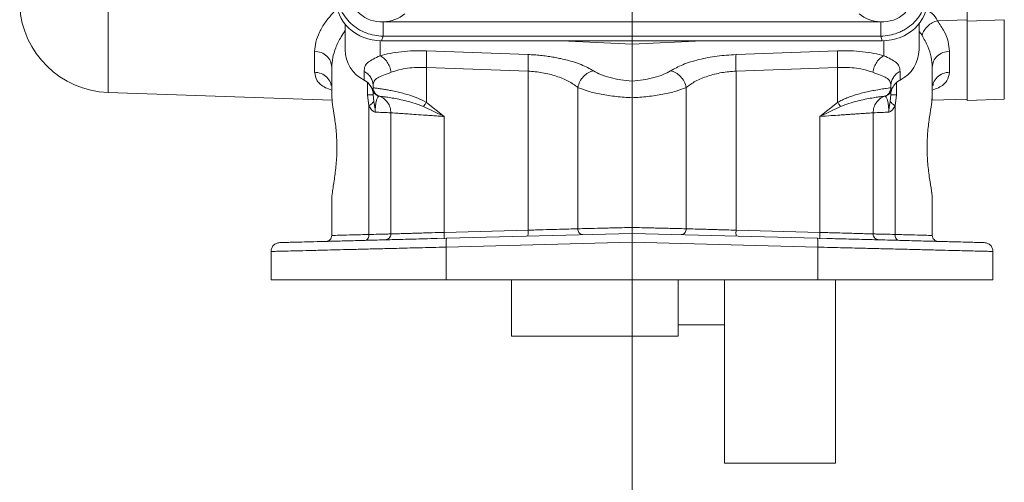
# Model space of a CAD drawing. Header units: inches. Extents: x 0.3 to 33.9, y 0.2 to 21.7.
# Tile 13 of 26: x 19.9 to 26.5, y 4.8 to 8. Entities that reach past the tile are written whole.
import ezdxf

# ---------------------------------------------------------------- set-up
doc = ezdxf.new("R2010")
doc.units = ezdxf.units.IN
doc.header["$MEASUREMENT"] = 0
doc.layers.add('SLD-0', color=7, linetype='Continuous', lineweight=15)

msp = doc.modelspace()

# ---------------------------------------------------------------- linework, layer by layer
at = {"color": 8, "linetype": 'Continuous', "lineweight": 15}
for p, q in [((20.48234, 10.43532), (20.48234, 7.479)), ((26.54058, 7.97083), (26.54058, 7.4333)), ((25.98469, 7.86539), (25.96398, 7.89006)), ((22.3209, 7.82839), (22.3209, 7.72682)), ((25.72707, 7.82842), (25.72707, 7.72682)), ((22.23536, 7.46282), (22.23536, 7.54428)), ((25.8126, 7.54589), (25.8126, 7.46282)), ((22.26885, 7.49719), (22.27274, 7.50756)), ((25.77911, 7.49719), (25.77464, 7.50912))]:
    msp.add_line(p, q, dxfattribs=at)
at = {"color": 7, "linetype": 'Continuous', "lineweight": 15}
for p, q in [((22.08398, 7.94238), (22.08398, 7.76658)), ((22.34493, 7.95627), (25.70203, 7.95627)), ((25.96398, 7.94363), (25.96398, 7.76658)), ((26.28848, 7.97095), (26.08942, 7.96393)), ((26.54058, 7.97083), (26.28848, 7.96195)), ((26.28848, 7.96195), (26.28848, 7.4245)), ((22.33122, 7.82823), (22.3416, 7.85903)), ((22.3416, 7.85903), (25.70536, 7.85903)), ((25.71574, 7.82823), (25.70536, 7.85903)), ((22.33122, 7.82823), (25.71574, 7.82823)), ((23.54845, 7.82823), (24.02398, 7.80497)), ((24.02398, 7.80497), (24.49951, 7.82823)), ((24.02398, 7.80497), (24.02398, 7.55535)), ((21.87817, 7.61626), (21.87817, 7.75726)), ((22.63409, 7.75996), (23.3209, 7.73522)), ((24.72706, 7.73522), (25.41387, 7.75996)), ((26.16979, 7.75726), (26.16979, 7.61626)), ((21.99398, 7.65038), (21.99398, 7.45841)), ((22.21236, 7.56267), (22.21236, 7.62139)), ((22.63409, 7.64808), (23.3209, 7.62334)), ((22.63409, 7.64808), (22.63409, 7.41148)), ((23.3209, 7.62334), (23.3209, 6.54676)), ((25.41387, 7.64808), (24.72706, 7.62334)), ((24.72706, 7.62334), (24.72706, 6.54676)), ((25.41387, 7.64808), (25.41387, 7.41148)), ((25.8356, 7.62139), (25.8356, 7.56267)), ((26.05398, 7.45841), (26.05398, 7.65038)), ((22.27398, 7.52351), (22.27398, 7.51086)), ((25.77398, 7.51086), (25.77398, 7.52351)), ((20.48234, 7.479), (21.9971, 7.4261)), ((22.24608, 7.38876), (22.23536, 7.46282)), ((22.27406, 7.51084), (22.27398, 7.51086)), ((22.27398, 7.48366), (22.27398, 7.46282)), ((22.27398, 7.46282), (22.27813, 7.41939)), ((22.30393, 7.45759), (22.30685, 7.45659)), ((22.30685, 7.45659), (22.30801, 7.45623)), ((22.30801, 7.45623), (22.31398, 7.45429)), ((23.65739, 6.5565), (23.65739, 7.51296)), ((24.39057, 7.51296), (24.39057, 6.5565)), ((25.73398, 7.45429), (25.73995, 7.45623)), ((25.74241, 7.45803), (25.73656, 7.45532)), ((25.73866, 7.45584), (25.74924, 7.46029)), ((25.73995, 7.45623), (25.74111, 7.45659)), ((25.74111, 7.45659), (25.74403, 7.45759)), ((25.74924, 7.46029), (25.75361, 7.46213)), ((25.76984, 7.41939), (25.77398, 7.46282)), ((25.77398, 7.51086), (25.77391, 7.51084)), ((25.77398, 7.46282), (25.77398, 7.48366)), ((25.8126, 7.46282), (25.80188, 7.38876)), ((22.24608, 6.51798), (22.24608, 7.38876)), ((22.31402, 7.45428), (22.31398, 7.45429)), ((22.63409, 7.41148), (22.75409, 7.31632)), ((25.29387, 7.31632), (25.41387, 7.41148)), ((25.73394, 7.45428), (25.73398, 7.45429)), ((25.80188, 7.38876), (25.80188, 6.51798)), ((26.05183, 7.42614), (26.28848, 7.4344)), ((26.28848, 7.4245), (26.54058, 7.4333)), ((22.39398, 7.34116), (22.39398, 6.5215)), ((22.61431, 7.38289), (22.75409, 7.31632)), ((25.29387, 7.31632), (25.43365, 7.38289)), ((25.65398, 6.5215), (25.65398, 7.34116)), ((22.75409, 7.31632), (22.75409, 6.53192)), ((25.29387, 6.53192), (25.29387, 7.31632)), ((21.99398, 6.75304), (21.99398, 6.51102)), ((26.05398, 6.51102), (26.05398, 6.75304)), ((22.75409, 6.53192), (23.3209, 6.54676)), ((22.77013, 6.49238), (24.02398, 6.52522)), ((24.02398, 6.52522), (25.27783, 6.49238)), ((24.72706, 6.54676), (25.29387, 6.53192)), ((22.76955, 6.49122), (22.6578, 6.48944)), ((24.02398, 6.46528), (22.76856, 6.4324)), ((22.77013, 6.49238), (22.76959, 6.49009)), ((25.2794, 6.4324), (24.02398, 6.46528)), ((24.02398, 6.21072), (24.02398, 6.46528)), ((25.27783, 6.49238), (25.27837, 6.49009)), ((25.39016, 6.48944), (25.27841, 6.49122)), ((25.82229, 6.47888), (25.86368, 6.47731)), ((21.58398, 6.40287), (21.58398, 6.21072)), ((22.76856, 6.4324), (22.76856, 6.21072)), ((25.2794, 6.4324), (25.2794, 6.21072)), ((26.46398, 6.40287), (26.46398, 6.21072)), ((21.58398, 6.21072), (22.76856, 6.21072)), ((22.76856, 6.21072), (24.02398, 6.21072)), ((23.20898, 5.83022), (23.20898, 6.21072)), ((24.02398, 6.21072), (25.2794, 6.21072)), ((24.33698, 5.83022), (24.33698, 6.21072)), ((24.64898, 4.97072), (24.64898, 6.21072)), ((25.2794, 6.21072), (26.46398, 6.21072)), ((25.39898, 4.97072), (25.39898, 6.21072)), ((24.33698, 5.90572), (24.64898, 5.90572)), ((23.20898, 5.83022), (24.33698, 5.83022)), ((24.64898, 4.97072), (25.39898, 4.97072))]:
    msp.add_line(p, q, dxfattribs=at)
at = {"color": 7, "linetype": 'Continuous', "lineweight": 15, "flags": 128}
for points in [[(22.21309, 7.56053), (22.21264, 7.56104), (22.21236, 7.56267)], [(25.83356, 7.56061), (25.83449, 7.56042), (25.83532, 7.56104), (25.8356, 7.56267)]]:
    msp.add_lwpolyline(points, dxfattribs=at)
at = {"color": 7, "linetype": 'Continuous', "lineweight": 15}
for centre, radius, start, end in [((22.32906, 8.17403), 0.21822, 182.065914, 273.296255), ((25.71791, 8.17403), 0.21822, 266.703745, 357.934086), ((20.50398, 8.09862), 0.62, 183.088988, 268), ((22.33728, 8.18965), 0.2335, 271.876452, 310.196454), ((25.70968, 8.18965), 0.2335, 229.803546, 268.123548), ((22.31547, 7.76996), 0.23152, 180.83455, 243.551988), ((25.73249, 7.76996), 0.23152, 296.448012, 359.16545), ((22.16081, 7.46108), 0.11392, 18.479215, 63.093614), ((25.88716, 7.46108), 0.11392, 116.906386, 161.520785)]:
    msp.add_arc(centre, radius, start, end, dxfattribs=at)
for centre, major_axis, start_param, end_param in [((22.34083, 8.1259), (0.31298, 0.06559), 2.9495738, 4.4902119), ((25.70613, 8.1259), (0.31298, -0.06559), 4.9345661, 6.4752042)]:
    msp.add_ellipse(centre, major_axis=major_axis, ratio=0.927683, start_param=start_param, end_param=end_param, dxfattribs=at)
for points, knots in [([(22.03238, 8.14772), (22.0336, 8.12945), (22.03601, 8.09367), (22.05072, 8.04963), (22.06743, 8.01585), (22.08874, 7.98237), (22.12186, 7.94458), (22.17068, 7.90721), (22.225, 7.88047), (22.28279, 7.86329), (22.32172, 7.86047), (22.3416, 7.85903)], [0, 0, 0, 0, 0.1230964, 0.2409199, 0.3064863, 0.3715493, 0.5000851, 0.6286241, 0.7590801, 0.8769054, 1, 1, 1, 1]), ([(25.70536, 7.85903), (25.72524, 7.86047), (25.76416, 7.86328), (25.81188, 7.87751), (25.84839, 7.89342), (25.8845, 7.91354), (25.9251, 7.94458), (25.96498, 7.99002), (25.99319, 8.04032), (26.01094, 8.09367), (26.01335, 8.12944), (26.01459, 8.14772)], [0, 0, 0, 0, 0.1230964, 0.2409199, 0.3064863, 0.3715493, 0.5000851, 0.6286241, 0.7590801, 0.8769054, 1, 1, 1, 1]), ([(26.28848, 8.03588), (26.28848, 8.0282), (26.28848, 8.01584), (26.28848, 7.98905), (26.28848, 7.97101), (26.28848, 7.96195)], [0, 0, 0, 0, 0.4499894, 0.7236406, 1, 1, 1, 1]), ([(26.08942, 7.96393), (26.07736, 7.95993), (26.05323, 7.95193), (26.02155, 7.92817), (25.99655, 7.8986), (25.98865, 7.87646), (25.98469, 7.86539)], [0, 0, 0, 0, 0.2499969, 0.499993, 0.7499959, 1, 1, 1, 1]), ([(26.08942, 7.96393), (26.10515, 7.93981), (26.13658, 7.89162), (26.16414, 7.82175), (26.16792, 7.77869), (26.16979, 7.75726)], [0, 0, 0, 0, 0.3347882, 0.6689872, 1, 1, 1, 1]), ([(26.05398, 7.65038), (26.05236, 7.67265), (26.0491, 7.71732), (26.02544, 7.78989), (25.99836, 7.84007), (25.98469, 7.86539)], [0, 0, 0, 0, 0.3297074, 0.6616616, 1, 1, 1, 1]), ([(22.21236, 7.62139), (22.21361, 7.63332), (22.21608, 7.65686), (22.23758, 7.6828), (22.27088, 7.70377), (22.30455, 7.71929), (22.3209, 7.72682)], [0, 0, 0, 0, 0.2652025, 0.5230816, 0.7683608, 1, 1, 1, 1]), ([(22.3209, 7.72682), (22.34292, 7.73267), (22.387, 7.74437), (22.46475, 7.75536), (22.5477, 7.76141), (22.60536, 7.76044), (22.63409, 7.75996)], [0, 0, 0, 0, 0.2512882, 0.5031128, 0.7523636, 1, 1, 1, 1]), ([(22.3209, 7.72682), (22.32965, 7.72204), (22.34716, 7.71246), (22.36987, 7.68541), (22.3877, 7.65213), (22.39328, 7.62734), (22.39606, 7.61495)], [0, 0, 0, 0, 0.24999502, 0.50000176, 0.7499944, 1, 1, 1, 1]), ([(23.3209, 7.73522), (23.33511, 7.73458), (23.36358, 7.73329), (23.40619, 7.72957), (23.44091, 7.72547), (23.46782, 7.72161), (23.4872, 7.71852), (23.50631, 7.71514), (23.52516, 7.7115), (23.55255, 7.70571), (23.58774, 7.69716), (23.62448, 7.68645), (23.65485, 7.67621), (23.7049, 7.65755), (23.73752, 7.63939), (23.76365, 7.62484)], [0, 0, 0, 0, 0.0801855, 0.1607443, 0.2415159, 0.2797187, 0.3178632, 0.3560167, 0.3942462, 0.4326183, 0.5257854, 0.6198304, 0.6826351, 0.7456971, 1, 1, 1, 1]), ([(24.28431, 7.62484), (24.3103, 7.63919), (24.3627, 7.66814), (24.47276, 7.70228), (24.59695, 7.72682), (24.68436, 7.73246), (24.72706, 7.73522)], [0, 0, 0, 0, 0.2519186, 0.5080371, 0.7596983, 1, 1, 1, 1]), ([(25.41387, 7.75996), (25.44246, 7.76044), (25.50012, 7.76142), (25.58316, 7.75538), (25.661, 7.74435), (25.70509, 7.73265), (25.72707, 7.72682)], [0, 0, 0, 0, 0.2463572, 0.4969822, 0.7491903, 1, 1, 1, 1]), ([(25.72707, 7.72682), (25.71831, 7.72204), (25.7008, 7.71247), (25.67809, 7.68541), (25.66027, 7.65213), (25.65469, 7.62734), (25.6519, 7.61495)], [0, 0, 0, 0, 0.2500056, 0.4999982, 0.750005, 1, 1, 1, 1]), ([(25.72707, 7.72682), (25.74342, 7.71929), (25.77709, 7.70377), (25.81038, 7.6828), (25.83189, 7.65687), (25.83435, 7.63333), (25.8356, 7.62139)], [0, 0, 0, 0, 0.2316389, 0.4769178, 0.7347441, 1, 1, 1, 1]), ([(22.27398, 7.52351), (22.27538, 7.53511), (22.27816, 7.5581), (22.30284, 7.57956), (22.34142, 7.59515), (22.37784, 7.60834), (22.39606, 7.61495)], [0, 0, 0, 0, 0.2546965, 0.5046696, 0.7520292, 1, 1, 1, 1]), ([(22.39606, 7.61495), (22.41308, 7.62087), (22.44645, 7.63249), (22.5056, 7.64351), (22.56837, 7.64953), (22.61224, 7.64856), (22.63409, 7.64808)], [0, 0, 0, 0, 0.2576885, 0.5051676, 0.7534561, 1, 1, 1, 1]), ([(23.3209, 7.62334), (23.35354, 7.62054), (23.42037, 7.6148), (23.51428, 7.59033), (23.59778, 7.55624), (23.63733, 7.52753), (23.65739, 7.51296)], [0, 0, 0, 0, 0.2376445, 0.4865803, 0.7396409, 1, 1, 1, 1]), ([(23.76365, 7.62484), (23.75151, 7.62141), (23.72722, 7.61456), (23.69454, 7.58798), (23.66883, 7.55308), (23.6612, 7.52634), (23.65739, 7.51296)], [0, 0, 0, 0, 0.2499941, 0.4999765, 0.7499847, 1, 1, 1, 1]), ([(23.76365, 7.62484), (23.77932, 7.61613), (23.81042, 7.59885), (23.87434, 7.57809), (23.94634, 7.56239), (23.99821, 7.55768), (24.02398, 7.55535)], [0, 0, 0, 0, 0.2558997, 0.507701, 0.7554299, 1, 1, 1, 1]), ([(24.02398, 7.55535), (24.04937, 7.55764), (24.10125, 7.56233), (24.17368, 7.57807), (24.23787, 7.59895), (24.2689, 7.61625), (24.28431, 7.62484)], [0, 0, 0, 0, 0.2409651, 0.4922895, 0.7478291, 1, 1, 1, 1]), ([(24.28431, 7.62484), (24.29646, 7.62141), (24.32074, 7.61456), (24.35342, 7.58798), (24.37914, 7.55308), (24.38676, 7.52634), (24.39057, 7.51296)], [0, 0, 0, 0, 0.2499937, 0.4999758, 0.7499842, 1, 1, 1, 1]), ([(24.39057, 7.51296), (24.41026, 7.52729), (24.44974, 7.55602), (24.53325, 7.59023), (24.62773, 7.61488), (24.69456, 7.62058), (24.72706, 7.62334)], [0, 0, 0, 0, 0.2560098, 0.5134171, 0.7633744, 1, 1, 1, 1]), ([(25.41387, 7.64808), (25.43571, 7.64856), (25.47958, 7.64952), (25.54233, 7.64352), (25.6015, 7.6325), (25.63486, 7.62088), (25.6519, 7.61495)], [0, 0, 0, 0, 0.24639957, 0.49483133, 0.74205574, 1, 1, 1, 1]), ([(25.6519, 7.61495), (25.67013, 7.60834), (25.70654, 7.59515), (25.74513, 7.57956), (25.7698, 7.5581), (25.77258, 7.53511), (25.77398, 7.52351)], [0, 0, 0, 0, 0.2479708, 0.4953304, 0.7453035, 1, 1, 1, 1]), ([(22.21312, 7.56052), (22.21758, 7.55799), (22.23142, 7.55014), (22.2504, 7.53198), (22.26471, 7.51115), (22.2678, 7.49745), (22.26868, 7.49354)], [0, 0, 0, 0, 0.1650733, 0.5118739, 0.8607291, 1, 1, 1, 1]), ([(24.02398, 7.55535), (24.02398, 7.55188), (24.02396, 7.54188), (24.02399, 7.51488), (24.02398, 7.47847), (24.02398, 7.45432), (24.02398, 7.44309)], [0, 0, 0, 0, 0.17296181, 0.49933259, 0.76722225, 1, 1, 1, 1]), ([(25.79713, 7.52968), (25.80054, 7.53417), (25.81016, 7.54683), (25.82436, 7.55521), (25.83352, 7.56063)], [0, 0, 0, 0, 0.3546064, 1, 1, 1, 1]), ([(21.99398, 7.45841), (21.99536, 7.43968), (21.9981, 7.40235), (22.01311, 7.31531), (22.02599, 7.21345), (22.0311, 7.10156), (22.02523, 6.99008), (22.01174, 6.88721), (21.99734, 6.80426), (21.99503, 6.76899), (21.99398, 6.75304)], [0, 0, 0, 0, 0.1271949, 0.2535415, 0.3792696, 0.5045639, 0.6298636, 0.7556329, 0.8894805, 1, 1, 1, 1]), ([(22.26885, 7.49719), (22.2701, 7.49298), (22.27259, 7.48457), (22.28026, 7.47317), (22.29081, 7.46346), (22.29974, 7.45946), (22.30393, 7.45759)], [0, 0, 0, 0, 0.2519107, 0.5031458, 0.7668592, 1, 1, 1, 1]), ([(22.27406, 7.51084), (22.27624, 7.5105), (22.28047, 7.50984), (22.30369, 7.50667), (22.33037, 7.50265), (22.35684, 7.49834), (22.38823, 7.49274), (22.42435, 7.48549), (22.46454, 7.47619), (22.51443, 7.46253), (22.57252, 7.44392), (22.61468, 7.42171), (22.63409, 7.41148)], [0, 0, 0, 0, 0.1384614, 0.2684568, 0.3505384, 0.4289336, 0.5036872, 0.5926669, 0.6763058, 0.754763, 0.8870666, 1, 1, 1, 1]), ([(22.27406, 7.51084), (22.27474, 7.50394), (22.27612, 7.49015), (22.28618, 7.47328), (22.29913, 7.46091), (22.30906, 7.45649), (22.31402, 7.45428)], [0, 0, 0, 0, 0.2797701, 0.55953659, 0.77976305, 1, 1, 1, 1]), ([(23.65739, 7.51296), (23.67908, 7.5042), (23.72294, 7.48648), (23.81365, 7.46533), (23.91584, 7.44967), (23.98842, 7.44525), (24.02398, 7.44309)], [0, 0, 0, 0, 0.2494034, 0.5042381, 0.7571392, 1, 1, 1, 1]), ([(24.02398, 7.44309), (24.05954, 7.44525), (24.13212, 7.44967), (24.23431, 7.46533), (24.32502, 7.48648), (24.36888, 7.5042), (24.39057, 7.51296)], [0, 0, 0, 0, 0.242859, 0.4957619, 0.7505966, 1, 1, 1, 1]), ([(25.41387, 7.41148), (25.4237, 7.417), (25.44429, 7.42857), (25.47645, 7.44233), (25.50964, 7.4546), (25.54509, 7.46578), (25.58344, 7.47617), (25.62361, 7.4855), (25.66648, 7.49409), (25.70921, 7.5014), (25.74449, 7.50667), (25.76822, 7.50992), (25.77198, 7.51053), (25.77391, 7.51084)], [0, 0, 0, 0, 0.0580397, 0.1216559, 0.1817638, 0.2455382, 0.3239781, 0.407603, 0.4965722, 0.6175738, 0.7484965, 0.8712837, 1, 1, 1, 1]), ([(25.73394, 7.45428), (25.74021, 7.45723), (25.75275, 7.46313), (25.7653, 7.47825), (25.77263, 7.49458), (25.77348, 7.50542), (25.77391, 7.51084)], [0, 0, 0, 0, 0.2797701, 0.55953659, 0.77976305, 1, 1, 1, 1]), ([(25.77911, 7.49719), (25.77786, 7.49298), (25.77537, 7.48457), (25.76784, 7.47338), (25.75741, 7.46363), (25.74848, 7.4596), (25.74403, 7.45759)], [0, 0, 0, 0, 0.25192, 0.5031645, 0.7524956, 1, 1, 1, 1]), ([(26.05398, 6.75304), (26.05398, 6.75304), (26.05398, 6.75304), (26.05398, 6.76879), (26.04932, 6.80978), (26.03531, 6.89411), (26.02223, 6.99513), (26.01689, 7.1057), (26.02228, 7.21639), (26.03514, 7.317), (26.04994, 7.40294), (26.05263, 7.43988), (26.05398, 7.45841)], [0, 0, 0, 0, 0.0000005, 0.0000009, 0.1260383, 0.251233, 0.3758458, 0.499996, 0.6241574, 0.7487665, 0.8739635, 1, 1, 1, 1]), ([(26.05398, 7.45839), (26.05393, 7.45528), (26.05384, 7.44907), (26.0531, 7.43856), (26.052, 7.42723), (26.05052, 7.41495), (26.04903, 7.40392), (26.04796, 7.39666), (26.04758, 7.3941)], [0, 0, 0, 0, 0.1819539, 0.3626439, 0.5425499, 0.7221584, 0.9019582, 1, 1, 1, 1]), ([(22.24608, 7.38876), (22.25382, 7.39424), (22.26931, 7.40522), (22.27519, 7.41466), (22.27813, 7.41939)], [0, 0, 0, 0, 0.50000002, 1, 1, 1, 1]), ([(22.28838, 7.34518), (22.28608, 7.34583), (22.2774, 7.34829), (22.2618, 7.36229), (22.25165, 7.37938), (22.24608, 7.38876)], [0, 0, 0, 0, 0.13988317, 0.52827002, 1, 1, 1, 1]), ([(22.27813, 7.41939), (22.27954, 7.41162), (22.28184, 7.39891), (22.28568, 7.37856), (22.28777, 7.36335), (22.28828, 7.35267), (22.28836, 7.34934), (22.28837, 7.34782), (22.28837, 7.34657), (22.28838, 7.34551), (22.28838, 7.34517), (22.28838, 7.34514), (22.28838, 7.34514), (22.28838, 7.34514), (22.28838, 7.34514), (22.28838, 7.34514), (22.28838, 7.34514), (22.28838, 7.34514), (22.28838, 7.34516), (22.28838, 7.34517), (22.28838, 7.34518)], [0, 0, 0, 0, 0.3253722, 0.5325992, 0.8280117, 0.9269727, 0.9496367, 0.9579264, 0.9861998, 0.9982874, 0.9991655, 0.9993553, 0.9993767, 0.9993841, 0.99939, 0.9993956, 0.9994023, 0.9994222, 0.999613, 1, 1, 1, 1]), ([(22.31398, 7.45429), (22.31322, 7.45389), (22.31175, 7.45311), (22.30333, 7.4444), (22.29656, 7.42694), (22.29213, 7.4075), (22.28949, 7.384), (22.28843, 7.36216), (22.2884, 7.35082), (22.28838, 7.34518)], [0, 0, 0, 0, 0.2838417, 0.5517745, 0.675697, 0.7915948, 0.8985944, 0.9495968, 1, 1, 1, 1]), ([(22.31402, 7.45428), (22.31538, 7.45406), (22.31809, 7.45362), (22.33611, 7.45124), (22.3639, 7.44731), (22.40152, 7.44136), (22.44754, 7.43293), (22.50011, 7.42114), (22.55683, 7.40605), (22.59529, 7.39055), (22.61431, 7.38289)], [0, 0, 0, 0, 0.1246945, 0.2493649, 0.3746842, 0.5003337, 0.6263103, 0.7524234, 0.8775849, 1, 1, 1, 1]), ([(22.63409, 7.41148), (22.63047, 7.40635), (22.62321, 7.39609), (22.61728, 7.38729), (22.61431, 7.38289)], [0, 0, 0, 0, 0.4999985, 1, 1, 1, 1]), ([(25.43365, 7.38289), (25.45267, 7.39055), (25.49113, 7.40605), (25.54785, 7.42114), (25.60042, 7.43293), (25.64644, 7.44136), (25.68406, 7.44731), (25.71186, 7.45124), (25.72988, 7.45362), (25.73259, 7.45406), (25.73394, 7.45428)], [0, 0, 0, 0, 0.1224151, 0.2475766, 0.3736897, 0.4996663, 0.6253158, 0.7506351, 0.8753055, 1, 1, 1, 1]), ([(25.73398, 7.45429), (25.73474, 7.45389), (25.73621, 7.45311), (25.74463, 7.4444), (25.75141, 7.42694), (25.75583, 7.4075), (25.75847, 7.384), (25.75953, 7.36216), (25.75956, 7.35082), (25.75958, 7.34518)], [0, 0, 0, 0, 0.2838417, 0.5517745, 0.675697, 0.7915948, 0.8985944, 0.9495968, 1, 1, 1, 1]), ([(25.75958, 7.34518), (25.75958, 7.34517), (25.75958, 7.34516), (25.75958, 7.34514), (25.75958, 7.34514), (25.75958, 7.34514), (25.75958, 7.34514), (25.75958, 7.34514), (25.75958, 7.34514), (25.75958, 7.34514), (25.75958, 7.34517), (25.75958, 7.34524), (25.75959, 7.34557), (25.75959, 7.3466), (25.75959, 7.34782), (25.7596, 7.34882), (25.7596, 7.34923), (25.75961, 7.34981), (25.75964, 7.35089), (25.75969, 7.35265), (25.75981, 7.35519), (25.76003, 7.35881), (25.76047, 7.364), (25.76134, 7.37148), (25.76301, 7.38244), (25.76612, 7.39891), (25.76843, 7.41162), (25.76984, 7.41939)], [0, 0, 0, 0, 0.0003869, 0.0005777, 0.0005975, 0.0006042, 0.0006099, 0.0006158, 0.0006232, 0.0006445, 0.0008343, 0.0017122, 0.0032, 0.0137972, 0.0420634, 0.050351, 0.0530462, 0.0578138, 0.0730095, 0.0950513, 0.1267044, 0.171959, 0.2367708, 0.3302879, 0.4675354, 0.67471, 1, 1, 1, 1]), ([(25.75958, 7.34518), (25.76188, 7.34583), (25.77057, 7.34829), (25.78616, 7.3623), (25.79631, 7.37938), (25.80188, 7.38876)], [0, 0, 0, 0, 0.1398838, 0.5282704, 1, 1, 1, 1]), ([(25.80188, 7.38876), (25.79414, 7.39424), (25.77865, 7.40522), (25.77278, 7.41466), (25.76984, 7.41939)], [0, 0, 0, 0, 0.49999522, 1, 1, 1, 1]), ([(22.39398, 7.34116), (22.39275, 7.34121), (22.39025, 7.34131), (22.36959, 7.3421), (22.33709, 7.34333), (22.30474, 7.34456), (22.28838, 7.34518)], [0, 0, 0, 0, 0.2417603, 0.4890079, 0.7417517, 1, 1, 1, 1]), ([(22.75409, 7.31632), (22.73982, 7.31731), (22.7128, 7.31917), (22.67529, 7.32175), (22.64311, 7.32397), (22.6006, 7.32691), (22.55044, 7.33036), (22.49539, 7.33417), (22.45072, 7.33723), (22.41796, 7.33947), (22.39769, 7.34089), (22.39521, 7.34107), (22.39398, 7.34116)], [0, 0, 0, 0, 0.0745786, 0.1411885, 0.1998272, 0.2504929, 0.3808237, 0.5005334, 0.6301495, 0.7565883, 0.8798659, 1, 1, 1, 1]), ([(25.65398, 7.34116), (25.65276, 7.34107), (25.65028, 7.34089), (25.63002, 7.33947), (25.59726, 7.33723), (25.55961, 7.33465), (25.52448, 7.33222), (25.49585, 7.33025), (25.46365, 7.32803), (25.42234, 7.32519), (25.36595, 7.32128), (25.31985, 7.31811), (25.29387, 7.31632)], [0, 0, 0, 0, 0.1200646, 0.2433214, 0.3697878, 0.49948, 0.5598386, 0.6232342, 0.6896676, 0.7591393, 0.8642527, 1, 1, 1, 1]), ([(25.65398, 7.34116), (25.65522, 7.34121), (25.65771, 7.34131), (25.67837, 7.3421), (25.71087, 7.34333), (25.74323, 7.34456), (25.75958, 7.34518)], [0, 0, 0, 0, 0.2417633, 0.4890119, 0.7417547, 1, 1, 1, 1]), ([(26.0482, 6.81301), (26.04853, 6.81071), (26.05014, 6.79986), (26.05175, 6.78676), (26.05293, 6.77468), (26.05336, 6.76899), (26.05354, 6.76621), (26.05362, 6.76484), (26.05365, 6.76417), (26.05367, 6.76383), (26.05368, 6.76366), (26.05369, 6.76357), (26.05369, 6.76353), (26.05369, 6.76351), (26.05369, 6.7635), (26.05369, 6.76349), (26.05369, 6.76349), (26.05369, 6.76349), (26.05369, 6.76349), (26.05369, 6.76349), (26.05388, 6.75978), (26.05393, 6.75641), (26.05398, 6.75304)], [0, 0, 0, 0, 0.0929648, 0.4395824, 0.613624, 0.7009868, 0.7447732, 0.7666952, 0.7776636, 0.7831497, 0.7858933, 0.7872652, 0.7879512, 0.7882941, 0.7884656, 0.7885514, 0.7885943, 0.7886157, 0.7886264, 0.7886318, 0.7886371, 1, 1, 1, 1]), ([(22.75409, 6.53192), (22.72709, 6.53114), (22.6792, 6.52976), (22.61792, 6.52798), (22.57043, 6.52661), (22.53148, 6.52548), (22.49081, 6.5243), (22.45169, 6.52317), (22.41887, 6.52222), (22.39791, 6.52161), (22.39529, 6.52154), (22.39398, 6.5215)], [0, 0, 0, 0, 0.14097629, 0.24998205, 0.33829302, 0.42168585, 0.50015974, 0.62768132, 0.75009228, 0.87582524, 1, 1, 1, 1]), ([(23.3209, 6.54676), (23.35525, 6.54776), (23.42149, 6.54967), (23.51606, 6.55241), (23.59803, 6.55478), (23.63812, 6.55594), (23.65739, 6.5565)], [0, 0, 0, 0, 0.2605091, 0.5024388, 0.76073, 1, 1, 1, 1]), ([(24.02398, 6.56523), (24.00149, 6.5647), (23.95945, 6.5637), (23.90987, 6.56252), (23.87555, 6.5617), (23.85342, 6.56117), (23.83378, 6.5607), (23.78814, 6.55961), (23.7224, 6.55806), (23.6784, 6.557), (23.65739, 6.5565)], [0, 0, 0, 0, 0.1558388, 0.2912027, 0.3512282, 0.4061238, 0.4558892, 0.5005241, 0.7615118, 1, 1, 1, 1]), ([(23.69176, 6.51652), (23.68679, 6.51716), (23.67684, 6.51846), (23.66552, 6.52916), (23.6587, 6.54247), (23.65783, 6.55182), (23.65739, 6.5565)], [0, 0, 0, 0, 0.2796005, 0.5592102, 0.7795808, 1, 1, 1, 1]), ([(24.02398, 6.56523), (24.02398, 6.56186), (24.02398, 6.55534), (24.02397, 6.54646), (24.02396, 6.53913), (24.02395, 6.53194), (24.02397, 6.52631), (24.02398, 6.52556), (24.02398, 6.52522)], [0, 0, 0, 0, 0.1608115, 0.3114654, 0.4519727, 0.5822552, 0.8113045, 1, 1, 1, 1]), ([(24.39057, 6.5565), (24.36968, 6.557), (24.34325, 6.55763), (24.30321, 6.55858), (24.28104, 6.55911), (24.25726, 6.55968), (24.22879, 6.56035), (24.19273, 6.56122), (24.14583, 6.56234), (24.08851, 6.5637), (24.04648, 6.5647), (24.02398, 6.56523)], [0, 0, 0, 0, 0.23834229, 0.30159563, 0.36626461, 0.43234926, 0.4998496, 0.59416545, 0.70897057, 0.84425333, 1, 1, 1, 1]), ([(24.02398, 6.46528), (24.02398, 6.47316), (24.02398, 6.48885), (24.02399, 6.50844), (24.02397, 6.51942), (24.02398, 6.52444), (24.02398, 6.52495), (24.02398, 6.52522)], [0, 0, 0, 0, 0.2507143, 0.499136, 0.7346428, 0.8637143, 1, 1, 1, 1]), ([(24.3562, 6.51652), (24.36118, 6.51716), (24.37113, 6.51845), (24.38244, 6.52916), (24.38926, 6.54247), (24.39013, 6.55183), (24.39057, 6.5565)], [0, 0, 0, 0, 0.2796158, 0.5592097, 0.779619, 1, 1, 1, 1]), ([(24.39057, 6.5565), (24.40959, 6.55595), (24.43367, 6.55525), (24.47044, 6.55419), (24.49092, 6.5536), (24.51293, 6.55296), (24.53834, 6.55223), (24.57027, 6.55129), (24.61228, 6.55007), (24.66583, 6.54853), (24.70552, 6.54738), (24.72706, 6.54676)], [0, 0, 0, 0, 0.2373809, 0.3006969, 0.3655448, 0.4319248, 0.4998367, 0.5861313, 0.6982708, 0.8362353, 1, 1, 1, 1]), ([(25.65398, 6.5215), (25.65276, 6.52154), (25.65028, 6.52161), (25.63002, 6.52221), (25.59726, 6.52315), (25.55212, 6.52444), (25.49554, 6.52609), (25.4408, 6.52767), (25.39007, 6.52914), (25.34522, 6.53044), (25.31186, 6.5314), (25.29387, 6.53192)], [0, 0, 0, 0, 0.1201914, 0.2435615, 0.3701128, 0.4998476, 0.6234627, 0.7591305, 0.8257924, 0.9060851, 1, 1, 1, 1]), ([(21.64241, 6.46285), (21.64424, 6.4629), (21.64791, 6.463), (21.67744, 6.46377), (21.7241, 6.46499), (21.78883, 6.46669), (21.87016, 6.46882), (21.96691, 6.47135), (22.07746, 6.47424), (22.20015, 6.47746), (22.33283, 6.48093), (22.47367, 6.48462), (22.59906, 6.4879), (22.67774, 6.48996), (22.70634, 6.49071)], [0, 0, 0, 0, 0.0863475, 0.1727915, 0.2591842, 0.3455126, 0.4320045, 0.5183875, 0.6047671, 0.6912479, 0.7776233, 0.863949, 0.9505443, 1, 1, 1, 1]), ([(22.24608, 6.51798), (22.20779, 6.51692), (22.13313, 6.51487), (22.05483, 6.5127), (22.00352, 6.51129), (21.99714, 6.51111), (21.99398, 6.51102)], [0, 0, 0, 0, 0.2564854, 0.5000276, 0.7519031, 1, 1, 1, 1]), ([(22.22058, 6.47799), (22.22441, 6.47883), (22.23207, 6.48051), (22.24047, 6.49122), (22.24537, 6.5043), (22.24585, 6.51342), (22.24608, 6.51798)], [0, 0, 0, 0, 0.2796343, 0.5592488, 0.7796372, 1, 1, 1, 1]), ([(22.39398, 6.5215), (22.39213, 6.52145), (22.38839, 6.52136), (22.35828, 6.52065), (22.31235, 6.51955), (22.26855, 6.51851), (22.24608, 6.51798)], [0, 0, 0, 0, 0.2481199, 0.4999798, 0.7435244, 1, 1, 1, 1]), ([(25.34134, 6.49072), (25.3669, 6.49005), (25.44061, 6.48812), (25.56094, 6.48497), (25.70145, 6.48129), (25.83748, 6.47773), (25.96549, 6.47437), (26.08126, 6.47134), (26.18195, 6.46871), (26.26522, 6.46653), (26.32936, 6.46485), (26.37378, 6.46368), (26.40068, 6.46298), (26.40394, 6.46289), (26.40555, 6.46285)], [0, 0, 0, 0, 0.0442031, 0.1274309, 0.2128501, 0.3015608, 0.3912458, 0.4817094, 0.5721584, 0.6618313, 0.7505342, 0.8359199, 0.919127, 1, 1, 1, 1]), ([(25.80188, 6.51798), (25.77896, 6.51852), (25.73382, 6.51959), (25.68802, 6.52067), (25.65917, 6.52137), (25.65569, 6.52145), (25.65398, 6.5215)], [0, 0, 0, 0, 0.2619814, 0.5159738, 0.7619793, 1, 1, 1, 1]), ([(26.05398, 6.51102), (26.05082, 6.51111), (26.04445, 6.51129), (25.99313, 6.5127), (25.91484, 6.51487), (25.84018, 6.51692), (25.80188, 6.51798)], [0, 0, 0, 0, 0.2481004, 0.4999724, 0.7435133, 1, 1, 1, 1]), ([(22.76856, 6.4324), (22.73662, 6.43161), (22.67499, 6.43007), (22.58689, 6.42788), (22.5066, 6.42588), (22.43419, 6.42408), (22.36956, 6.42246), (22.29071, 6.42049), (22.19905, 6.41821), (22.0976, 6.41568), (22.00708, 6.41342), (21.91308, 6.41107), (21.81958, 6.40875), (21.73293, 6.40661), (21.66568, 6.40494), (21.61846, 6.40376), (21.58932, 6.40301), (21.58575, 6.40292), (21.58398, 6.40287)], [0, 0, 0, 0, 0.05063629, 0.09769255, 0.14116842, 0.18106361, 0.21737781, 0.25011076, 0.31681632, 0.38072437, 0.44183474, 0.50014728, 0.58700694, 0.67244551, 0.75646352, 0.83906153, 0.92024015, 1, 1, 1, 1]), ([(26.46398, 6.40287), (26.46221, 6.40292), (26.45864, 6.40301), (26.4295, 6.40376), (26.3863, 6.40484), (26.3325, 6.40618), (26.27302, 6.40765), (26.2027, 6.40939), (26.13505, 6.41107), (26.07491, 6.41257), (26.02543, 6.41381), (25.97215, 6.41514), (25.91504, 6.41656), (25.85411, 6.41808), (25.78937, 6.41969), (25.70632, 6.42176), (25.59585, 6.42452), (25.44834, 6.4282), (25.33857, 6.43093), (25.2794, 6.4324)], [0, 0, 0, 0, 0.0797684, 0.1609513, 0.2435494, 0.3064457, 0.3701393, 0.4346305, 0.4999195, 0.5340193, 0.5691066, 0.6051814, 0.6422436, 0.6802933, 0.7193305, 0.7593552, 0.8259544, 0.9061722, 1, 1, 1, 1])]:
    msp.add_open_spline(points, degree=3, knots=knots, dxfattribs=at)
at = {"color": 8, "linetype": 'Continuous', "lineweight": 15}
for points, knots in [([(21.87817, 7.75726), (21.87982, 7.77779), (21.88314, 7.81905), (21.90964, 7.8858), (21.95422, 7.96413), (22.00463, 8.01992), (22.03409, 8.05252)], [0, 0, 0, 0, 0.2254067, 0.4529466, 0.6802824, 1, 1, 1, 1]), ([(26.00979, 8.03888), (26.0253, 8.03149), (26.0568, 8.01645), (26.07844, 7.98162), (26.08942, 7.96393)], [0, 0, 0, 0, 0.4922417, 1, 1, 1, 1]), ([(21.99398, 7.65038), (21.99536, 7.67136), (21.99813, 7.71325), (22.02044, 7.78255), (22.0493, 7.84432), (22.07494, 7.88358), (22.08398, 7.89742)], [0, 0, 0, 0, 0.2724594, 0.5441744, 0.8392159, 1, 1, 1, 1]), ([(21.99398, 7.49468), (21.97936, 7.4999), (21.93264, 7.51658), (21.8899, 7.55626), (21.88207, 7.59628), (21.87817, 7.61626)], [0, 0, 0, 0, 0.1857894, 0.5936268, 1, 1, 1, 1]), ([(21.87817, 7.61626), (21.89351, 7.61415), (21.92418, 7.60993), (21.96186, 7.58359), (21.98524, 7.5538), (21.98837, 7.53273), (21.98938, 7.52596)], [0, 0, 0, 0, 0.2879031, 0.5758062, 0.8637093, 1, 1, 1, 1]), ([(26.16979, 7.61626), (26.16588, 7.59619), (26.15805, 7.55602), (26.11502, 7.51638), (26.06839, 7.49978), (26.05398, 7.49465)], [0, 0, 0, 0, 0.408352, 0.8171573, 1, 1, 1, 1]), ([(26.16979, 7.61626), (26.15446, 7.61415), (26.12378, 7.60993), (26.08611, 7.58359), (26.06273, 7.55381), (26.0596, 7.53275), (26.05859, 7.52599)], [0, 0, 0, 0, 0.2879554, 0.5759109, 0.8638663, 1, 1, 1, 1]), ([(22.76959, 6.49009), (22.7694, 6.48953), (22.76883, 6.48787), (22.7683, 6.47559), (22.76809, 6.45601), (22.7684, 6.44027), (22.76856, 6.4324)], [0, 0, 0, 0, 0.14288904, 0.4285927, 0.71429635, 1, 1, 1, 1]), ([(25.27837, 6.49009), (25.27856, 6.48953), (25.27913, 6.48787), (25.27966, 6.47559), (25.27988, 6.45601), (25.27956, 6.44027), (25.2794, 6.4324)], [0, 0, 0, 0, 0.142889, 0.4285927, 0.7142963, 1, 1, 1, 1]), ([(25.82245, 6.47978), (25.82035, 6.48032), (25.81445, 6.48184), (25.80752, 6.49132), (25.80258, 6.50427), (25.80211, 6.51341), (25.80188, 6.51798)], [0, 0, 0, 0, 0.1770921, 0.4965186, 0.7482341, 1, 1, 1, 1])]:
    msp.add_open_spline(points, degree=3, knots=knots, dxfattribs=at)
at = {"color": 7, "linetype": 'Continuous', "lineweight": 15}
for points in [[(22.3416, 7.95617), (22.3416, 7.94714), (22.3416, 7.92908), (22.3416, 7.90103), (22.3416, 7.87584), (22.3416, 7.86464), (22.3416, 7.85903)], [(25.70536, 7.85903), (25.70536, 7.86464), (25.70536, 7.87584), (25.70536, 7.90103), (25.70536, 7.92908), (25.70536, 7.94714), (25.70536, 7.95617)], [(21.87817, 7.75726), (21.89347, 7.75525), (21.92409, 7.75122), (21.96223, 7.72633), (21.98881, 7.69149), (21.99226, 7.66408), (21.99398, 7.65038)], [(22.63409, 7.75996), (22.63447, 7.75465), (22.63523, 7.74404), (22.63553, 7.71682), (22.63523, 7.68416), (22.63447, 7.66011), (22.63409, 7.64808)], [(23.3209, 7.73522), (23.32128, 7.72991), (23.32203, 7.7193), (23.32234, 7.69208), (23.32203, 7.65942), (23.32128, 7.63537), (23.3209, 7.62334)], [(24.72706, 7.62334), (24.72669, 7.63537), (24.72593, 7.65942), (24.72563, 7.69208), (24.72593, 7.7193), (24.72669, 7.72991), (24.72706, 7.73522)], [(25.41387, 7.75996), (25.41349, 7.75465), (25.41274, 7.74404), (25.41243, 7.71682), (25.41274, 7.68416), (25.41349, 7.66011), (25.41387, 7.64808)], [(26.16979, 7.75726), (26.15449, 7.75525), (26.12388, 7.75122), (26.08573, 7.72633), (26.05915, 7.69149), (26.0557, 7.66408), (26.05398, 7.65038)], [(22.21236, 7.62139), (22.22125, 7.6159), (22.23904, 7.6049), (22.25851, 7.58087), (22.27153, 7.5533), (22.27317, 7.53344), (22.27398, 7.52351)], [(25.77398, 7.52351), (25.7748, 7.53344), (25.77643, 7.5533), (25.78945, 7.58087), (25.80892, 7.6049), (25.82671, 7.6159), (25.8356, 7.62139)], [(22.23536, 7.46282), (22.2411, 7.46282), (22.25257, 7.46282), (22.26458, 7.46282), (22.27251, 7.46282), (22.27349, 7.46282), (22.27398, 7.46282)], [(22.31398, 7.45429), (22.30836, 7.45686), (22.29711, 7.46201), (22.2843, 7.47573), (22.27563, 7.49238), (22.27453, 7.5047), (22.27398, 7.51086)], [(25.77398, 7.51086), (25.77343, 7.5047), (25.77233, 7.49238), (25.76366, 7.47573), (25.75086, 7.46201), (25.73961, 7.45686), (25.73398, 7.45429)], [(25.8126, 7.46282), (25.80687, 7.46282), (25.79539, 7.46282), (25.78338, 7.46282), (25.77545, 7.46282), (25.77447, 7.46282), (25.77398, 7.46282)], [(22.39398, 7.34116), (22.39288, 7.35347), (22.39069, 7.3781), (22.37335, 7.41139), (22.34775, 7.43885), (22.32527, 7.44913), (22.31402, 7.45428)], [(25.41387, 7.41148), (25.4175, 7.40635), (25.42476, 7.39609), (25.43068, 7.38729), (25.43365, 7.38289)], [(25.65398, 7.34116), (25.65508, 7.35347), (25.65728, 7.3781), (25.67461, 7.41139), (25.70021, 7.43885), (25.7227, 7.44913), (25.73394, 7.45428)], [(22.75305, 6.49193), (22.75331, 6.49254), (22.75382, 6.49376), (22.75427, 6.50301), (22.75441, 6.51622), (22.7542, 6.52669), (22.75409, 6.53192)], [(23.3209, 6.54676), (23.32101, 6.54153), (23.32122, 6.53106), (23.32108, 6.51785), (23.32063, 6.5086), (23.32011, 6.50738), (23.31985, 6.50678)], [(24.72811, 6.50678), (24.72785, 6.50738), (24.72734, 6.5086), (24.72689, 6.51785), (24.72675, 6.53106), (24.72696, 6.54153), (24.72706, 6.54676)], [(25.29387, 6.53192), (25.29376, 6.52669), (25.29355, 6.51622), (25.29369, 6.50301), (25.29414, 6.49376), (25.29466, 6.49254), (25.29492, 6.49193)], [(21.64241, 6.46285), (21.63471, 6.46178), (21.61929, 6.45963), (21.60003, 6.44569), (21.5866, 6.42607), (21.58485, 6.4106), (21.58398, 6.40287)], [(21.99398, 6.51102), (21.9934, 6.50587), (21.99224, 6.49556), (21.98328, 6.48248), (21.97044, 6.47318), (21.96017, 6.47175), (21.95503, 6.47104)], [(22.39398, 6.5215), (22.3934, 6.51634), (22.39224, 6.50604), (22.38328, 6.49296), (22.37044, 6.48366), (22.36017, 6.48223), (22.35503, 6.48151)], [(25.69293, 6.48151), (25.6878, 6.48223), (25.67752, 6.48366), (25.66468, 6.49296), (25.65572, 6.50604), (25.65456, 6.51634), (25.65398, 6.5215)], [(26.09293, 6.47104), (26.0878, 6.47175), (26.07752, 6.47318), (26.06468, 6.48248), (26.05572, 6.49556), (26.05456, 6.50587), (26.05398, 6.51102)], [(26.40555, 6.46285), (26.41326, 6.46178), (26.42867, 6.45963), (26.44793, 6.44569), (26.46137, 6.42607), (26.46311, 6.4106), (26.46398, 6.40287)]]:
    msp.add_open_spline(points, degree=3, dxfattribs=at)
at = {"layer": 'SLD-0'}
msp.add_line((24.02398, 17.82849), (24.02398, 3.68039), dxfattribs=at)

doc.saveas('drawing.dxf')
